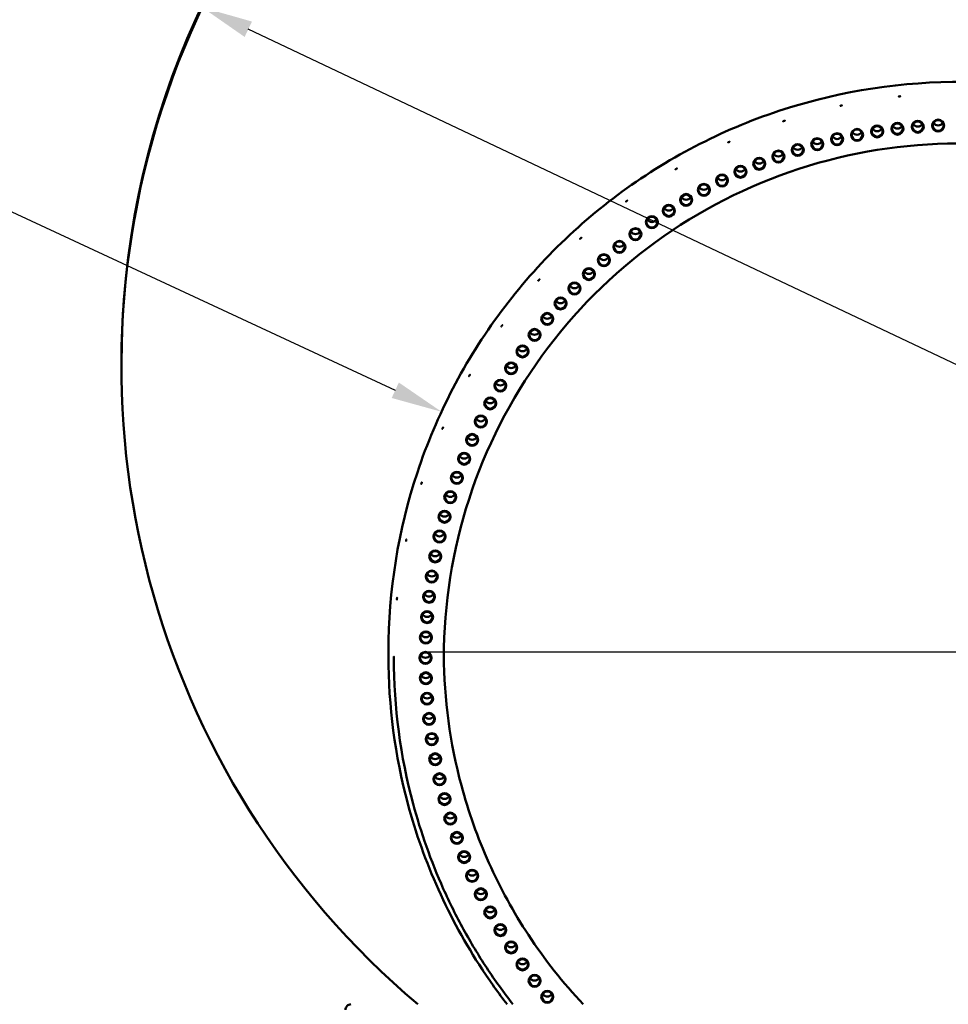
# Model space of a CAD drawing. Header units: millimetres. Extents: x 0 to 63075, y 0 to 44550.
# Tile 27 of 31: x 50107 to 53516, y 34866 to 38479. Entities that reach past the tile are written whole.
import ezdxf

# ---------------------------------------------------------------- set-up
doc = ezdxf.new("R2010")
doc.units = ezdxf.units.MM
doc.header["$LTSCALE"] = 75
for name, color, linetype, lineweight in [('Center Mark (ISO)', 7, 'Continuous', 25), ('Dimension (ISO)', 7, 'Continuous', 25), ('Visible (ISO)', 7, 'Continuous', 50)]:
    doc.layers.add(name, color=color, linetype=linetype, lineweight=lineweight)
doc.styles.add('Note Text (ISO)', font='tahoma.ttf')
doc.dimstyles.new('Default (ISO)', dxfattribs={"dimscale": 75, "dimtxt": 2, "dimasz": 2.5, "dimexe": 3.175, "dimexo": 0, "dimgap": 0.762, "dimtad": 1, "dimrnd": 1e-08, "dimtxsty": 'Note Text (ISO)', "dimcen": 0.09, "dimdle": 10, "dimclrd": 256, "dimclre": 256, "dimclrt": 256, "dimazin": 2, "dimtfac": 1, "dimtmove": 0, "dimatfit": 3, "dimfxl": 1, "dimtolj": 1, "dimtzin": 0, "dimlwd": -1, "dimlwe": -1, "dimarcsym": 0})

# ---------------------------------------------------------------- blocks, each defined once
blk = doc.blocks.new('*D14')
at = {"layer": 'Defpoints', "color": 0, "transparency": 16777216}
for p in [(50776.9, 38524.1), (56329.6, 35894.4)]:
    blk.add_point(p, dxfattribs=at)
at = {"layer": 'Dimension (ISO)', "transparency": 16777216}
for p, q in [((50776.9, 38524.1), (44507.5, 41493.3)), ((56160.1, 35974.7), (50946.4, 38443.9))]:
    blk.add_line(p, q, dxfattribs=at)
for points in [[(50959.8, 38472.1), (50933, 38415.6), (50776.9, 38524.1)], [(56173.5, 36002.9), (56146.7, 35946.4), (56329.6, 35894.4)]]:
    blk.add_solid(points, dxfattribs=at)
at = {"layer": 'Dimension (ISO)', "transparency": 16777216, "insert": (44791.7, 41959.8), "char_height": 150, "attachment_point": 1, "rotation": 334.6581, "style": 'Note Text (ISO)'}
blk.add_mtext('\\A1;\\fTahoma|b0|i0;\\H149.0446;\\fAIGDT|b0|i0;\\H150.0000;n\\fTahoma|b0|i0;\\H150.0000;6145\\P\\fTahoma|b0|i0;\\H149.0446;Diameter difference between conical tower flanges is up to 2000mm', dxfattribs=at)
blk = doc.blocks.new('*D15')
at = {"layer": 'Defpoints', "color": 0, "transparency": 16777216}
for p in [(51655.8, 37040.3), (53553.2, 36158.1)]:
    blk.add_point(p, dxfattribs=at)
at = {"layer": 'Dimension (ISO)', "transparency": 16777216}
blk.add_line((44142.4, 40533.9), (51485.8, 37119.4), dxfattribs=at)
blk.add_solid([(51499, 37147.7), (51472.6, 37091), (51655.8, 37040.3)], dxfattribs=at)
at = {"layer": 'Dimension (ISO)', "transparency": 16777216, "insert": (44412.1, 40978.4), "char_height": 150, "attachment_point": 1, "rotation": 335.063, "style": 'Note Text (ISO)'}
blk.add_mtext('\\A1; \\fTahoma|b0|i0;\\H150.0000;Ø4145\\P\\fTahoma|b0|i0;\\H150.0000;Diameter difference between conical tower flanges is up to 2000mm', dxfattribs=at)

msp = doc.modelspace()

# ---------------------------------------------------------------- linework, layer by layer
at = {"layer": 'Center Mark (ISO)', "linetype": 'Continuous'}
msp.add_line((55647.5598, 36158.0849), (51587.8513, 36158.0849), dxfattribs=at)
at = {"layer": 'Visible (ISO)'}
for p, q in [((50480.7471, 37209.2708), (50480.7471, 37215.3344)), ((51460.7473, 36143.2163), (51460.7473, 36160.2081)), ((51480.7473, 36138.6358), (51480.7473, 36141.3878)), ((51480.7473, 36137.5859), (51480.7473, 36138.3326))]:
    msp.add_line(p, q, dxfattribs=at)
for centre, major_axis, start_param, end_param in [((53553.2471, 37215.3352), (-3072.5, -0.0008), 3.141592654, 6.283185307), ((53553.2471, 37209.2716), (-3072.5, -0.0008), 2.273162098, 7.151615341), ((53553.2471, 37209.2716), (3072.5, 0.0008), 5.414754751, 10.293207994), ((53254.589, 38089.0808), (19.5, 0), 3.680287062, 5.744490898), ((53328.8692, 38099.0913), (19.5, 0), 3.680287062, 5.744490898), ((53403.4787, 38106.2521), (19.5, 0), 3.680287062, 5.744490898), ((53478.308, 38110.5528), (19.5, 0), 3.680287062, 5.744490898), ((53107.4519, 38060.5741), (19.5, 0), 3.680287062, 5.744490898), ((53180.7471, 38076.2355), (19.5, 0), 3.680287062, 5.744490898), ((52962.931, 38020.8991), (19.5, 0), 3.680287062, 5.744490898), ((53034.811, 38042.1196), (19.5, 0), 3.680287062, 5.744490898), ((52891.9173, 37996.9438), (19.5, 0), 3.680287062, 5.744490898), ((52821.8742, 37970.2887), (19.5, 0), 3.680287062, 5.744490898), ((52685.1095, 37909.04), (19.5, 0), 3.680287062, 5.744490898), ((52752.9045, 37940.9731), (19.5, 0), 3.680287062, 5.744490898), ((52618.5885, 37874.5362), (19.5, 0), 3.680287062, 5.744490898), ((52553.4393, 37837.5123), (19.5, 0), 3.680287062, 5.744490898), ((52489.7574, 37798.0227), (19.5, 0), 3.680287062, 5.744490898), ((52427.6364, 37756.1253), (19.5, 0), 3.680287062, 5.744490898), ((52367.1673, 37711.8818), (19.5, 0), 3.680287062, 5.744490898), ((52308.439, 37665.3568), (19.5, 0), 3.680287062, 5.744490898), ((52251.5376, 37616.6189), (19.5, 0), 3.680287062, 5.744490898), ((52196.5466, 37565.7394), (19.5, 0), 3.680287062, 5.744490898), ((52143.5468, 37512.7931), (19.5, 0), 3.680287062, 5.744490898), ((52092.616, 37457.8576), (19.5, 0), 3.680287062, 5.744490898), ((52043.8288, 37401.0136), (19.5, 0), 3.680287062, 5.744490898), ((51997.2568, 37342.3446), (19.5, 0), 3.680287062, 5.744490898), ((51952.9685, 37281.9366), (19.5, 0), 3.680287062, 5.744490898), ((51911.0289, 37219.8782), (19.5, 0), 3.680287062, 5.744490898), ((51871.4994, 37156.2606), (19.5, 0), 3.680287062, 5.744490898), ((51834.4381, 37091.1771), (19.5, 0), 3.680287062, 5.744490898), ((51799.8994, 37024.7233), (19.5, 0), 3.680287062, 5.744490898), ((51767.934, 36956.9966), (19.5, 0), 3.680287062, 5.744490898), ((51738.5888, 36888.0966), (19.5, 0), 3.680287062, 5.744490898), ((51711.9068, 36818.1242), (19.5, 0), 3.680287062, 5.744490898), ((51687.9273, 36747.1822), (19.5, 0), 3.680287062, 5.744490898), ((51666.6854, 36675.3747), (19.5, 0), 3.680287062, 5.744490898), ((51648.2122, 36602.8071), (19.5, 0), 3.680287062, 5.744490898), ((51632.535, 36529.5858), (19.5, 0), 3.680287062, 5.744490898), ((51619.6767, 36455.8185), (19.5, 0), 3.680287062, 5.744490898), ((51609.6561, 36381.6133), (19.5, 0), 3.680287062, 5.744490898), ((51602.4881, 36307.079), (19.5, 0), 3.680287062, 5.744490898), ((51598.183, 36232.3252), (19.5, 0), 3.680287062, 5.744490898), ((51596.7473, 36157.4616), (19.5, 0), 3.680287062, 5.744490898), ((51598.183, 36082.5979), (19.5, 0), 3.680287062, 5.744490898), ((51602.4881, 36007.8441), (19.5, 0), 3.680287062, 5.744490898), ((51609.6561, 35933.3099), (19.5, 0), 3.680287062, 5.744490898), ((51619.6767, 35859.1047), (19.5, 0), 3.680287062, 5.744490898), ((51632.535, 35785.3373), (19.5, 0), 3.680287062, 5.744490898), ((51648.2122, 35712.1161), (19.5, 0), 3.680287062, 5.744490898), ((51666.6854, 35639.5485), (19.5, 0), 3.680287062, 5.744490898), ((51687.9273, 35567.741), (19.5, 0), 3.680287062, 5.744490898), ((51711.9068, 35496.799), (19.5, 0), 3.680287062, 5.744490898), ((51738.5888, 35426.8266), (19.5, 0), 3.680287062, 5.744490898), ((51767.934, 35357.9265), (19.5, 0), 3.680287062, 5.744490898), ((51799.8994, 35290.1998), (19.5, 0), 3.680287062, 5.744490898), ((51834.4381, 35223.746), (19.5, 0), 3.680287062, 5.744490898), ((51871.4994, 35158.6625), (19.5, 0), 3.680287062, 5.744490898), ((51911.0289, 35095.045), (19.5, 0), 3.680287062, 5.744490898), ((51952.9685, 35032.9866), (19.5, 0), 3.680287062, 5.744490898), ((51997.2568, 34972.5786), (19.5, 0), 3.680287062, 5.744490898), ((52043.8288, 34913.9095), (19.5, 0), 3.680287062, 5.744490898), ((51323.2471, 34846.3708), (-20, 0), 4.712388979, 6.283185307), ((51323.2473, 34846.3708), (-20, 0), 4.712388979, 6.283185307)]:
    msp.add_ellipse(centre, major_axis=major_axis, ratio=0.998990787, start_param=start_param, end_param=end_param, dxfattribs=at)
for centre, major_axis in [((53180.7471, 38056.1358), (-22, 0)), ((53254.589, 38068.9811), (-22, 0)), ((53254.589, 38069.0934), (19.5, 0)), ((53328.8692, 38078.9916), (-22, 0)), ((53328.8692, 38079.1038), (19.5, 0)), ((53403.4787, 38086.1524), (-22, 0)), ((53403.4787, 38086.2647), (19.5, 0)), ((53478.308, 38090.4531), (-22, 0)), ((53478.308, 38090.5654), (19.5, 0)), ((53034.811, 38022.0199), (-22, 0)), ((53034.811, 38022.1322), (19.5, 0)), ((53107.4519, 38040.4744), (-22, 0)), ((53107.4519, 38040.5867), (19.5, 0)), ((53180.7471, 38056.2481), (19.5, 0)), ((52962.931, 38000.7994), (-22, 0)), ((52962.931, 38000.9117), (19.5, 0)), ((52821.8742, 37950.189), (-22, 0)), ((52821.8742, 37950.3013), (19.5, 0)), ((52891.9173, 37976.8441), (-22, 0)), ((52891.9173, 37976.9564), (19.5, 0)), ((52752.9045, 37920.8734), (-22, 0)), ((52752.9045, 37920.9857), (19.5, 0)), ((52685.1095, 37888.9403), (-22, 0)), ((52685.1095, 37889.0526), (19.5, 0)), ((52618.5885, 37854.4364), (-22, 0)), ((52618.5885, 37854.5487), (19.5, 0)), ((52553.4393, 37817.4126), (-22, 0)), ((52553.4393, 37817.5248), (19.5, 0)), ((52489.7574, 37777.923), (-22, 0)), ((52489.7574, 37778.0353), (19.5, 0)), ((52427.6364, 37736.0256), (-22, 0)), ((52427.6364, 37736.1379), (19.5, 0)), ((52367.1673, 37691.782), (-22, 0)), ((52367.1673, 37691.8943), (19.5, 0)), ((52308.439, 37645.2571), (-22, 0)), ((52308.439, 37645.3694), (19.5, 0)), ((52251.5376, 37596.5192), (-22, 0)), ((52251.5376, 37596.6314), (19.5, 0)), ((52196.5467, 37545.6397), (-22, 0)), ((52196.5467, 37545.752), (19.5, 0)), ((52143.5468, 37492.6934), (-22, 0)), ((52143.5468, 37492.8056), (19.5, 0)), ((52092.616, 37437.7579), (-22, 0)), ((52092.616, 37437.8702), (19.5, 0)), ((52043.8288, 37380.9139), (-22, 0)), ((52043.8288, 37381.0262), (19.5, 0)), ((51997.2568, 37322.2449), (-22, 0)), ((51997.2568, 37322.3572), (19.5, 0)), ((51952.9685, 37261.8368), (-22, 0)), ((51952.9685, 37261.9491), (19.5, 0)), ((51911.0289, 37199.7785), (-22, 0)), ((51911.0289, 37199.8908), (19.5, 0)), ((51871.4994, 37136.1609), (-22, 0)), ((51871.4994, 37136.2732), (19.5, 0)), ((51834.4381, 37071.0774), (-22, 0)), ((51834.4381, 37071.1897), (19.5, 0)), ((51799.8994, 37004.6236), (-22, 0)), ((51799.8994, 37004.7359), (19.5, 0)), ((51767.934, 36936.8969), (-22, 0)), ((51767.934, 36937.0092), (19.5, 0)), ((51738.5888, 36867.9969), (-22, 0)), ((51738.5888, 36868.1091), (19.5, 0)), ((51711.9068, 36798.0245), (-22, 0)), ((51711.9068, 36798.1368), (19.5, 0)), ((51687.9273, 36727.0825), (-22, 0)), ((51687.9273, 36727.1948), (19.5, 0)), ((51666.6854, 36655.275), (-22, 0)), ((51666.6854, 36655.3873), (19.5, 0)), ((51648.2122, 36582.7074), (-22, 0)), ((51648.2122, 36582.8196), (19.5, 0)), ((51632.535, 36509.4861), (-22, 0)), ((51632.535, 36509.5984), (19.5, 0)), ((51619.6767, 36435.7188), (-22, 0)), ((51619.6767, 36435.8311), (19.5, 0)), ((51609.6561, 36361.5135), (-22, 0)), ((51609.6561, 36361.6258), (19.5, 0)), ((51602.4881, 36286.9793), (-22, 0)), ((51602.4881, 36287.0916), (19.5, 0)), ((51598.1831, 36212.2255), (-22, 0)), ((51598.1831, 36212.3378), (19.5, 0)), ((51596.7473, 36137.3619), (-22, 0)), ((51596.7473, 36137.4742), (19.5, 0)), ((51598.1831, 36062.4982), (-22, 0)), ((51598.1831, 36062.6105), (19.5, 0)), ((51602.4881, 35987.7444), (-22, 0)), ((51602.4881, 35987.8567), (19.5, 0)), ((51609.6561, 35913.2102), (-22, 0)), ((51609.6561, 35913.3225), (19.5, 0)), ((51619.6767, 35839.005), (-22, 0)), ((51619.6767, 35839.1172), (19.5, 0)), ((51632.535, 35765.2376), (-22, 0)), ((51632.535, 35765.3499), (19.5, 0)), ((51648.2122, 35692.0164), (-22, 0)), ((51648.2122, 35692.1287), (19.5, 0)), ((51666.6854, 35619.4488), (-22, 0)), ((51666.6854, 35619.5611), (19.5, 0)), ((51687.9273, 35547.6413), (-22, 0)), ((51687.9273, 35547.7536), (19.5, 0)), ((51711.9068, 35476.6993), (-22, 0)), ((51711.9068, 35476.8116), (19.5, 0)), ((51738.5888, 35406.7269), (-22, 0)), ((51738.5888, 35406.8392), (19.5, 0)), ((51767.934, 35337.8268), (-22, 0)), ((51767.934, 35337.9391), (19.5, 0)), ((51799.8994, 35270.1001), (-22, 0)), ((51799.8994, 35270.2124), (19.5, 0)), ((51834.4381, 35203.6463), (-22, 0)), ((51834.4381, 35203.7586), (19.5, 0)), ((51871.4994, 35138.5628), (-22, 0)), ((51871.4994, 35138.6751), (19.5, 0)), ((51911.0289, 35074.9452), (-22, 0)), ((51911.0289, 35075.0575), (19.5, 0)), ((51952.9685, 35012.8869), (-22, 0)), ((51952.9685, 35012.9992), (19.5, 0)), ((51997.2568, 34952.4789), (-22, 0)), ((51997.2568, 34952.5911), (19.5, 0)), ((52043.8288, 34893.8098), (-22, 0)), ((52043.8288, 34893.9221), (19.5, 0))]:
    msp.add_ellipse(centre, major_axis=major_axis, ratio=0.998990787, dxfattribs=at)
for points, knots in [([(51460.7473, 36160.2081), (51460.7473, 36383.1829), (51496.76, 36606.1188), (51637.179, 37029.4305), (51741.5611, 37229.7325), (52008.1436, 37587.4298), (52170.2984, 37744.7624), (52535.9815, 38000.5294), (52739.4469, 38098.9186), (53167.1056, 38226.7855), (53391.2248, 38256.2404), (53837.439, 38243.222), (54059.4564, 38200.7507), (54478.9197, 38048.167), (54676.2927, 37938.0815), (55026.4144, 37661.4256), (55179.1028, 37494.9039), (55424.3348, 37122.2674), (55516.8367, 36916.2179), (55621.7472, 36524.7499), (55645.7473, 36342.4866), (55645.7473, 36160.2092)], [3.141592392, 3.141592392, 3.141592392, 3.141592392, 3.46158471, 3.46158471, 3.781578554, 3.781578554, 4.101576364, 4.101576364, 4.421578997, 4.421578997, 4.741585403, 4.741585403, 5.061593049, 5.061593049, 5.381598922, 5.381598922, 5.701600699, 5.701600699, 6.021597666, 6.021597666, 6.283185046, 6.283185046, 6.283185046, 6.283185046]), ([(53336.6121, 38197.3997), (53336.1906, 38197.3554), (53335.7411, 38197.3119), (53334.9142, 38197.24), (53334.5368, 38197.2117), (53333.9409, 38197.1753), (53333.6826, 38197.1649), (53333.3401, 38197.1657), (53333.2559, 38197.1771), (53333.2559, 38197.2151), (53333.3401, 38197.2444), (53333.6826, 38197.3182), (53333.9409, 38197.3628), (53334.5368, 38197.453), (53334.9142, 38197.5046), (53335.7411, 38197.6074), (53336.1906, 38197.6586), (53337.0335, 38197.7471), (53337.4831, 38197.7903), (53338.3101, 38197.8612), (53338.6876, 38197.8888), (53339.2837, 38197.9238), (53339.5421, 38197.9335), (53339.8847, 38197.9316), (53339.9689, 38197.92), (53339.9689, 38197.9009), (53339.9689, 38197.8819), (53339.8847, 38197.8529), (53339.5421, 38197.7801), (53339.2837, 38197.7363), (53338.6876, 38197.6475), (53338.3101, 38197.5966), (53337.4831, 38197.4948), (53337.0335, 38197.4439), (53336.6121, 38197.3997)], [0.508527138, 0.508527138, 0.508527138, 0.508527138, 0.635658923, 0.635658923, 0.762790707, 0.762790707, 0.889922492, 0.889922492, 1.017054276, 1.017054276, 1.144186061, 1.144186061, 1.271317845, 1.271317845, 1.39844963, 1.39844963, 1.525581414, 1.525581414, 1.652713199, 1.652713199, 1.779844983, 1.779844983, 1.906976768, 1.906976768, 2.034108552, 2.034108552, 2.034108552, 2.161240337, 2.161240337, 2.288372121, 2.288372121, 2.415503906, 2.415503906, 2.54263569, 2.54263569, 2.54263569, 2.54263569]), ([(53122.3504, 38163.4982), (53121.9358, 38163.4102), (53121.4937, 38163.3199), (53120.6805, 38163.1622), (53120.3093, 38163.0947), (53119.7233, 38162.9964), (53119.4693, 38162.9592), (53119.1325, 38162.9245), (53119.0497, 38162.9271), (53119.0497, 38162.9651), (53119.1325, 38163.0032), (53119.4693, 38163.1126), (53119.7233, 38163.1839), (53120.3093, 38163.336), (53120.6805, 38163.4268), (53121.4937, 38163.6155), (53121.9358, 38163.7133), (53122.7649, 38163.8894), (53123.207, 38163.9793), (53124.0205, 38164.1361), (53124.3918, 38164.2029), (53124.9782, 38164.2997), (53125.2323, 38164.3363), (53125.5693, 38164.37), (53125.6522, 38164.3671), (53125.6522, 38164.3481), (53125.6522, 38164.329), (53125.5693, 38164.2913), (53125.2323, 38164.1829), (53124.9782, 38164.1123), (53124.3918, 38163.9616), (53124.0205, 38163.8714), (53123.207, 38163.6837), (53122.7649, 38163.5862), (53122.3504, 38163.4982)], [0.508527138, 0.508527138, 0.508527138, 0.508527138, 0.635658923, 0.635658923, 0.762790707, 0.762790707, 0.889922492, 0.889922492, 1.017054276, 1.017054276, 1.144186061, 1.144186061, 1.271317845, 1.271317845, 1.39844963, 1.39844963, 1.525581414, 1.525581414, 1.652713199, 1.652713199, 1.779844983, 1.779844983, 1.906976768, 1.906976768, 2.034108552, 2.034108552, 2.034108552, 2.161240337, 2.161240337, 2.288372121, 2.288372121, 2.415503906, 2.415503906, 2.54263569, 2.54263569, 2.54263569, 2.54263569]), ([(52912.8096, 38107.4086), (52912.4066, 38107.2778), (52911.9767, 38107.1419), (52911.1861, 38106.9002), (52910.8252, 38106.7943), (52910.2555, 38106.6356), (52910.0086, 38106.5721), (52909.6812, 38106.5026), (52909.6007, 38106.4966), (52909.6007, 38106.5347), (52909.6812, 38106.5813), (52910.0086, 38106.7255), (52910.2555, 38106.823), (52910.8252, 38107.0356), (52911.1861, 38107.1648), (52911.9767, 38107.4374), (52912.4066, 38107.5809), (52913.2126, 38107.8426), (52913.6426, 38107.9782), (52914.4336, 38108.2189), (52914.7946, 38108.324), (52915.3648, 38108.4815), (52915.612, 38108.5443), (52915.9397, 38108.6128), (52916.0203, 38108.6185), (52916.0203, 38108.5994), (52916.0203, 38108.5804), (52915.9397, 38108.5341), (52915.612, 38108.3909), (52915.3648, 38108.294), (52914.7946, 38108.0828), (52914.4336, 38107.9543), (52913.6426, 38107.6826), (52913.2126, 38107.5394), (52912.8096, 38107.4086)], [0.508527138, 0.508527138, 0.508527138, 0.508527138, 0.635658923, 0.635658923, 0.762790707, 0.762790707, 0.889922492, 0.889922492, 1.017054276, 1.017054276, 1.144186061, 1.144186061, 1.271317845, 1.271317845, 1.39844963, 1.39844963, 1.525581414, 1.525581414, 1.652713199, 1.652713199, 1.779844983, 1.779844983, 1.906976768, 1.906976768, 2.034108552, 2.034108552, 2.034108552, 2.161240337, 2.161240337, 2.288372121, 2.288372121, 2.415503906, 2.415503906, 2.54263569, 2.54263569, 2.54263569, 2.54263569]), ([(51664.2473, 36137.586), (51664.2473, 36335.0013), (51695.5092, 36532.385), (51817.5226, 36907.9304), (51908.2545, 37086.0317), (52140.3624, 37405.6046), (52281.7009, 37547.0248), (52601.2289, 37779.4057), (52779.3668, 37870.329), (53155.1, 37992.8157), (53352.6347, 38024.3595), (53550.2509, 38024.6726)], [3.141592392, 3.141592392, 3.141592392, 3.141592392, 3.455434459, 3.455434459, 3.769276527, 3.769276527, 4.083118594, 4.083118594, 4.396960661, 4.396960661, 4.710802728, 4.710802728, 4.710802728, 4.710802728]), ([(52710.2856, 38029.7454), (52709.8985, 38029.5732), (52709.4856, 38029.3932), (52708.7262, 38029.0703), (52708.3796, 38028.9274), (52707.8324, 38028.7102), (52707.5953, 38028.6214), (52707.2809, 38028.5183), (52707.2035, 38028.5041), (52707.2035, 38028.5421), (52707.2809, 38028.597), (52707.5953, 38028.7747), (52707.8324, 38028.8977), (52708.3796, 38029.1687), (52708.7262, 38029.3349), (52709.4856, 38029.6887), (52709.8985, 38029.8764), (52710.6728, 38030.2207), (52711.0858, 38030.4005), (52711.8456, 38030.7224), (52712.1925, 38030.8646), (52712.7403, 38031.0806), (52712.9777, 38031.1687), (52713.2926, 38031.2708), (52713.37, 38031.2848), (52713.37, 38031.2658), (52713.37, 38031.2468), (52713.2926, 38031.1922), (52712.9777, 38031.0153), (52712.7403, 38030.8931), (52712.1925, 38030.6233), (52711.8456, 38030.4578), (52711.0858, 38030.1049), (52710.6728, 38029.9175), (52710.2856, 38029.7454)], [0.508527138, 0.508527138, 0.508527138, 0.508527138, 0.635658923, 0.635658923, 0.762790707, 0.762790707, 0.889922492, 0.889922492, 1.017054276, 1.017054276, 1.144186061, 1.144186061, 1.271317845, 1.271317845, 1.39844963, 1.39844963, 1.525581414, 1.525581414, 1.652713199, 1.652713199, 1.779844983, 1.779844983, 1.906976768, 1.906976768, 2.034108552, 2.034108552, 2.034108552, 2.161240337, 2.161240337, 2.288372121, 2.288372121, 2.415503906, 2.415503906, 2.54263569, 2.54263569, 2.54263569, 2.54263569]), ([(52516.9973, 37931.3594), (52516.6303, 37931.1478), (52516.239, 37930.9257), (52515.5191, 37930.5253), (52515.1906, 37930.3471), (52514.6719, 37930.0741), (52514.4472, 37929.9611), (52514.1491, 37929.8259), (52514.0759, 37929.8038), (52514.0759, 37929.8419), (52514.1491, 37929.9046), (52514.4472, 37930.1145), (52514.6719, 37930.2616), (52515.1906, 37930.5884), (52515.5191, 37930.79), (52516.239, 37931.2212), (52516.6303, 37931.4509), (52517.3643, 37931.8743), (52517.7559, 37932.0961), (52518.4763, 37932.4956), (52518.8051, 37932.6732), (52519.3245, 37932.945), (52519.5496, 37933.0574), (52519.8481, 37933.1916), (52519.9215, 37933.2135), (52519.9215, 37933.1945), (52519.9215, 37933.1754), (52519.8481, 37933.1129), (52519.5496, 37932.904), (52519.3245, 37932.7575), (52518.8051, 37932.4319), (52518.4763, 37932.2309), (52517.7559, 37931.8006), (52517.3643, 37931.5711), (52516.9973, 37931.3594)], [0.508527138, 0.508527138, 0.508527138, 0.508527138, 0.635658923, 0.635658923, 0.762790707, 0.762790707, 0.889922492, 0.889922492, 1.017054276, 1.017054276, 1.144186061, 1.144186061, 1.271317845, 1.271317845, 1.39844963, 1.39844963, 1.525581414, 1.525581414, 1.652713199, 1.652713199, 1.779844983, 1.779844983, 1.906976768, 1.906976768, 2.034108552, 2.034108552, 2.034108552, 2.161240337, 2.161240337, 2.288372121, 2.288372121, 2.415503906, 2.415503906, 2.54263569, 2.54263569, 2.54263569, 2.54263569]), ([(52335.0624, 37813.3288), (52334.7196, 37813.0799), (52334.354, 37812.8182), (52333.6815, 37812.345), (52333.3747, 37812.1335), (52332.8903, 37811.8079), (52332.6804, 37811.6722), (52332.402, 37811.5069), (52332.3336, 37811.4773), (52332.3336, 37811.5154), (52332.402, 37811.5855), (52332.6804, 37811.8255), (52332.8903, 37811.9954), (52333.3747, 37812.3748), (52333.6815, 37812.6096), (52334.354, 37813.1138), (52334.7196, 37813.3831), (52335.4052, 37813.8808), (52335.771, 37814.1423), (52336.444, 37814.6146), (52336.7513, 37814.8255), (52337.2365, 37815.15), (52337.4469, 37815.2851), (52337.7258, 37815.4496), (52337.7945, 37815.4789), (52337.7945, 37815.4599), (52337.7945, 37815.4409), (52337.7258, 37815.3709), (52337.4469, 37815.1318), (52337.2365, 37814.9625), (52336.7513, 37814.5842), (52336.444, 37814.35), (52335.771, 37813.8467), (52335.4052, 37813.5776), (52335.0624, 37813.3288)], [0.508527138, 0.508527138, 0.508527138, 0.508527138, 0.635658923, 0.635658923, 0.762790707, 0.762790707, 0.889922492, 0.889922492, 1.017054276, 1.017054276, 1.144186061, 1.144186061, 1.271317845, 1.271317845, 1.39844963, 1.39844963, 1.525581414, 1.525581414, 1.652713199, 1.652713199, 1.779844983, 1.779844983, 1.906976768, 1.906976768, 2.034108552, 2.034108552, 2.034108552, 2.161240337, 2.161240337, 2.288372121, 2.288372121, 2.415503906, 2.415503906, 2.54263569, 2.54263569, 2.54263569, 2.54263569]), ([(52166.4742, 37676.9465), (52166.1592, 37676.6632), (52165.8234, 37676.3647), (52165.2058, 37675.824), (52164.924, 37675.5817), (52164.4791, 37675.2075), (52164.2863, 37675.0506), (52164.0307, 37674.8574), (52163.9679, 37674.8209), (52163.9679, 37674.859), (52164.0307, 37674.936), (52164.2863, 37675.204), (52164.4791, 37675.3949), (52164.924, 37675.823), (52165.2058, 37676.0886), (52165.8234, 37676.6603), (52166.1592, 37676.9664), (52166.7891, 37677.5329), (52167.1251, 37677.8312), (52167.7434, 37678.3711), (52168.0257, 37678.6129), (52168.4715, 37678.9861), (52168.6648, 37679.1424), (52168.9211, 37679.3349), (52168.9841, 37679.3711), (52168.9841, 37679.352), (52168.9841, 37679.333), (52168.9211, 37679.2562), (52168.6648, 37678.989), (52168.4715, 37678.7986), (52168.0257, 37678.3716), (52167.7434, 37678.1065), (52167.1251, 37677.5356), (52166.7891, 37677.2297), (52166.4742, 37676.9465)], [0.508527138, 0.508527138, 0.508527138, 0.508527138, 0.635658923, 0.635658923, 0.762790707, 0.762790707, 0.889922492, 0.889922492, 1.017054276, 1.017054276, 1.144186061, 1.144186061, 1.271317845, 1.271317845, 1.39844963, 1.39844963, 1.525581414, 1.525581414, 1.652713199, 1.652713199, 1.779844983, 1.779844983, 1.906976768, 1.906976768, 2.034108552, 2.034108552, 2.034108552, 2.161240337, 2.161240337, 2.288372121, 2.288372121, 2.415503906, 2.415503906, 2.54263569, 2.54263569, 2.54263569, 2.54263569]), ([(52013.0797, 37523.7068), (52012.7961, 37523.3922), (52012.4938, 37523.0603), (52011.9378, 37522.4581), (52011.6841, 37522.1878), (52011.2836, 37521.7693), (52011.1101, 37521.5933), (52010.88, 37521.3746), (52010.8234, 37521.3319), (52010.8234, 37521.37), (52010.88, 37521.4533), (52011.1101, 37521.7467), (52011.2836, 37521.9568), (52011.6841, 37522.4291), (52011.9378, 37522.7228), (52012.4938, 37523.3559), (52012.7961, 37523.6954), (52013.3632, 37524.3246), (52013.6658, 37524.6563), (52014.2226, 37525.2578), (52014.4768, 37525.5276), (52014.8783, 37525.9451), (52015.0524, 37526.1207), (52015.2833, 37526.3387), (52015.34, 37526.3812), (52015.34, 37526.3621), (52015.34, 37526.3431), (52015.2833, 37526.26), (52015.0524, 37525.9673), (52014.8783, 37525.7577), (52014.4768, 37525.2863), (52014.2226, 37524.9931), (52013.6658, 37524.3607), (52013.3632, 37524.0214), (52013.0797, 37523.7068)], [0.508527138, 0.508527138, 0.508527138, 0.508527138, 0.635658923, 0.635658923, 0.762790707, 0.762790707, 0.889922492, 0.889922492, 1.017054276, 1.017054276, 1.144186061, 1.144186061, 1.271317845, 1.271317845, 1.39844963, 1.39844963, 1.525581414, 1.525581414, 1.652713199, 1.652713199, 1.779844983, 1.779844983, 1.906976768, 1.906976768, 2.034108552, 2.034108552, 2.034108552, 2.161240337, 2.161240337, 2.288372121, 2.288372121, 2.415503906, 2.415503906, 2.54263569, 2.54263569, 2.54263569, 2.54263569]), ([(51876.5596, 37355.2887), (51876.3105, 37354.9462), (51876.045, 37354.5846), (51875.5566, 37353.9277), (51875.3338, 37353.6324), (51874.9821, 37353.1746), (51874.8298, 37352.9815), (51874.6277, 37352.7402), (51874.5781, 37352.692), (51874.5781, 37352.73), (51874.6277, 37352.8189), (51874.8298, 37353.1349), (51874.9821, 37353.3621), (51875.3338, 37353.8737), (51875.5566, 37354.1924), (51876.045, 37354.8802), (51876.3105, 37355.2494), (51876.8087, 37355.9344), (51877.0745, 37356.2958), (51877.5637, 37356.9521), (51877.7871, 37357.2469), (51878.1399, 37357.7039), (51878.2928, 37357.8966), (51878.4957, 37358.1373), (51878.5456, 37358.1854), (51878.5456, 37358.1663), (51878.5456, 37358.1473), (51878.4957, 37358.0586), (51878.2928, 37357.7432), (51878.1399, 37357.5165), (51877.7871, 37357.0056), (51877.5637, 37356.6874), (51877.0745, 37356.0002), (51876.8087, 37355.6312), (51876.5596, 37355.2887)], [0.508527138, 0.508527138, 0.508527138, 0.508527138, 0.635658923, 0.635658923, 0.762790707, 0.762790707, 0.889922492, 0.889922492, 1.017054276, 1.017054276, 1.144186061, 1.144186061, 1.271317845, 1.271317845, 1.39844963, 1.39844963, 1.525581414, 1.525581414, 1.652713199, 1.652713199, 1.779844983, 1.779844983, 1.906976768, 1.906976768, 2.034108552, 2.034108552, 2.034108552, 2.161240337, 2.161240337, 2.288372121, 2.288372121, 2.415503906, 2.415503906, 2.54263569, 2.54263569, 2.54263569, 2.54263569]), ([(51758.4097, 37173.5374), (51758.1978, 37173.1707), (51757.9719, 37172.7834), (51757.5566, 37172.0792), (51757.3672, 37171.7624), (51757.0681, 37171.2705), (51756.9386, 37171.0626), (51756.7668, 37170.8017), (51756.7246, 37170.7487), (51756.7246, 37170.7867), (51756.7668, 37170.8804), (51756.9386, 37171.216), (51757.0681, 37171.4579), (51757.3672, 37172.0037), (51757.5566, 37172.3439), (51757.9719, 37173.079), (51758.1978, 37173.4739), (51758.6216, 37174.2072), (51758.8477, 37174.5944), (51759.2639, 37175.298), (51759.454, 37175.6145), (51759.7542, 37176.1057), (51759.8844, 37176.3132), (51760.0571, 37176.5736), (51760.0996, 37176.6265), (51760.0996, 37176.6075), (51760.0996, 37176.5884), (51760.0571, 37176.4949), (51759.8844, 37176.1599), (51759.7542, 37175.9183), (51759.454, 37175.3732), (51759.2639, 37175.0334), (51758.8477, 37174.2988), (51758.6216, 37173.904), (51758.4097, 37173.5374)], [0.508527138, 0.508527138, 0.508527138, 0.508527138, 0.635658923, 0.635658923, 0.762790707, 0.762790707, 0.889922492, 0.889922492, 1.017054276, 1.017054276, 1.144186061, 1.144186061, 1.271317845, 1.271317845, 1.39844963, 1.39844963, 1.525581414, 1.525581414, 1.652713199, 1.652713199, 1.779844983, 1.779844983, 1.906976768, 1.906976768, 2.034108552, 2.034108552, 2.034108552, 2.161240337, 2.161240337, 2.288372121, 2.288372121, 2.415503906, 2.415503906, 2.54263569, 2.54263569, 2.54263569, 2.54263569]), ([(51659.9244, 36980.4441), (51659.752, 36980.0574), (51659.5683, 36979.6486), (51659.2306, 36978.905), (51659.0765, 36978.5702), (51658.8334, 36978.0499), (51658.7281, 36977.8297), (51658.5885, 36977.5525), (51658.5542, 36977.4955), (51658.5542, 36977.5335), (51658.5885, 36977.6312), (51658.7281, 36977.9831), (51658.8334, 36978.2373), (51659.0765, 36978.8115), (51659.2306, 36979.1696), (51659.5683, 36979.9442), (51659.752, 36980.3606), (51660.0967, 36981.1341), (51660.2807, 36981.5427), (51660.6194, 36982.2859), (51660.7741, 36982.6204), (51661.0185, 36983.1402), (51661.1245, 36983.36), (51661.265, 36983.6368), (51661.2996, 36983.6937), (51661.2996, 36983.6747), (51661.2996, 36983.6557), (51661.265, 36983.5581), (51661.1245, 36983.2067), (51661.0185, 36982.9527), (51660.7741, 36982.3791), (51660.6194, 36982.0213), (51660.2807, 36981.2471), (51660.0967, 36980.8309), (51659.9244, 36980.4441)], [0.508527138, 0.508527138, 0.508527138, 0.508527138, 0.635658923, 0.635658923, 0.762790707, 0.762790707, 0.889922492, 0.889922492, 1.017054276, 1.017054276, 1.144186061, 1.144186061, 1.271317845, 1.271317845, 1.39844963, 1.39844963, 1.525581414, 1.525581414, 1.652713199, 1.652713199, 1.779844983, 1.779844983, 1.906976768, 1.906976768, 2.034108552, 2.034108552, 2.034108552, 2.161240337, 2.161240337, 2.288372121, 2.288372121, 2.415503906, 2.415503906, 2.54263569, 2.54263569, 2.54263569, 2.54263569]), ([(51582.1827, 36778.1245), (51582.0518, 36777.7219), (51581.9122, 36777.2962), (51581.6557, 36776.5215), (51581.5388, 36776.1725), (51581.3543, 36775.6298), (51581.2744, 36775.3999), (51581.1684, 36775.1099), (51581.1424, 36775.0497), (51581.1424, 36775.0877), (51581.1684, 36775.1886), (51581.2744, 36775.5533), (51581.3543, 36775.8172), (51581.5388, 36776.4138), (51581.6557, 36776.7861), (51581.9122, 36777.5918), (51582.0518, 36778.0251), (51582.3137, 36778.8304), (51582.4535, 36779.256), (51582.7109, 36780.0304), (51582.8286, 36780.3792), (51583.0144, 36780.9214), (51583.095, 36781.151), (51583.2019, 36781.4408), (51583.2283, 36781.5009), (51583.2283, 36781.4819), (51583.2283, 36781.4628), (51583.2019, 36781.3621), (51583.095, 36780.9977), (51583.0144, 36780.734), (51582.8286, 36780.1379), (51582.7109, 36779.7657), (51582.4535, 36778.9604), (51582.3137, 36778.5272), (51582.1827, 36778.1245)], [0.508527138, 0.508527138, 0.508527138, 0.508527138, 0.635658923, 0.635658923, 0.762790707, 0.762790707, 0.889922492, 0.889922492, 1.017054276, 1.017054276, 1.144186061, 1.144186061, 1.271317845, 1.271317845, 1.39844963, 1.39844963, 1.525581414, 1.525581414, 1.652713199, 1.652713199, 1.779844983, 1.779844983, 1.906976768, 1.906976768, 2.034108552, 2.034108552, 2.034108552, 2.161240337, 2.161240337, 2.288372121, 2.288372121, 2.415503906, 2.415503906, 2.54263569, 2.54263569, 2.54263569, 2.54263569]), ([(51526.0364, 36568.7953), (51525.9483, 36568.3812), (51525.8545, 36567.9433), (51525.6821, 36567.1461), (51525.6036, 36566.7868), (51525.4796, 36566.228), (51525.426, 36565.9912), (51525.3549, 36565.6918), (51525.3374, 36565.6293), (51525.3374, 36565.6674), (51525.3549, 36565.7705), (51525.426, 36566.1445), (51525.4796, 36566.4155), (51525.6036, 36567.0281), (51525.6821, 36567.4107), (51525.8545, 36568.2388), (51525.9483, 36568.6844), (51526.1245, 36569.5126), (51526.2187, 36569.9504), (51526.3921, 36570.7474), (51526.4713, 36571.1065), (51526.5966, 36571.665), (51526.651, 36571.9017), (51526.7231, 36572.2008), (51526.7408, 36572.2632), (51526.7408, 36572.2442), (51526.7408, 36572.2252), (51526.7231, 36572.1221), (51526.651, 36571.7483), (51526.5966, 36571.4776), (51526.4713, 36570.8652), (51526.3921, 36570.4827), (51526.2187, 36569.6548), (51526.1245, 36569.2094), (51526.0364, 36568.7953)], [0.508527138, 0.508527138, 0.508527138, 0.508527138, 0.635658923, 0.635658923, 0.762790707, 0.762790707, 0.889922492, 0.889922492, 1.017054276, 1.017054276, 1.144186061, 1.144186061, 1.271317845, 1.271317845, 1.39844963, 1.39844963, 1.525581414, 1.525581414, 1.652713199, 1.652713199, 1.779844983, 1.779844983, 1.906976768, 1.906976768, 2.034108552, 2.034108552, 2.034108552, 2.161240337, 2.161240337, 2.288372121, 2.288372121, 2.415503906, 2.415503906, 2.54263569, 2.54263569, 2.54263569, 2.54263569]), ([(51492.1007, 36354.7498), (51492.0564, 36354.3287), (51492.0093, 36353.8834), (51491.9229, 36353.0727), (51491.8836, 36352.7073), (51491.8216, 36352.1387), (51491.7949, 36351.8977), (51491.7594, 36351.5928), (51491.7507, 36351.5289), (51491.7507, 36351.567), (51491.7594, 36351.6714), (51491.7949, 36352.051), (51491.8216, 36352.3262), (51491.8836, 36352.9486), (51491.9229, 36353.3374), (51492.0093, 36354.179), (51492.0564, 36354.6319), (51492.145, 36355.474), (51492.1924, 36355.9192), (51492.2798, 36356.7299), (51492.3199, 36357.0952), (51492.3832, 36357.6636), (51492.4107, 36357.9046), (51492.4472, 36358.2094), (51492.4562, 36358.2732), (51492.4562, 36358.2542), (51492.4562, 36358.2352), (51492.4472, 36358.1307), (51492.4107, 36357.7512), (51492.3832, 36357.4762), (51492.3199, 36356.8539), (51492.2798, 36356.4652), (51492.1924, 36355.6237), (51492.145, 36355.1708), (51492.1007, 36354.7498)], [0.508527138, 0.508527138, 0.508527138, 0.508527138, 0.635658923, 0.635658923, 0.762790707, 0.762790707, 0.889922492, 0.889922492, 1.017054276, 1.017054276, 1.144186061, 1.144186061, 1.271317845, 1.271317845, 1.39844963, 1.39844963, 1.525581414, 1.525581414, 1.652713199, 1.652713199, 1.779844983, 1.779844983, 1.906976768, 1.906976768, 2.034108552, 2.034108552, 2.034108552, 2.161240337, 2.161240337, 2.288372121, 2.288372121, 2.415503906, 2.415503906, 2.54263569, 2.54263569, 2.54263569, 2.54263569]), ([(51896.4696, 34866.3507), (51864.3007, 34908.0077), (51833.7067, 34950.8786), (51682.1599, 35181.1581), (51589.658, 35387.2076), (51484.7474, 35778.6756), (51460.7474, 35960.9388), (51460.7473, 36143.2163)], [8.7676880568, 8.7676880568, 8.7676880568, 8.7676880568, 8.8431933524, 8.8431933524, 9.1631903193, 9.1631903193, 9.4247776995, 9.4247776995, 9.4247776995, 9.4247776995]), ([(51480.7473, 36138.4842), (51480.7473, 36138.5353), (51480.7473, 36138.5861), (51480.7473, 36139.0597), (51480.7475, 36139.5074), (51480.748, 36140.3227), (51480.7484, 36140.6901), (51480.7491, 36141.2619), (51480.7494, 36141.5043), (51480.7499, 36141.8111), (51480.7501, 36141.8754), (51480.7501, 36141.8563), (51480.7501, 36141.8373), (51480.7499, 36141.7324), (51480.7494, 36141.351), (51480.7491, 36141.0745), (51480.7484, 36140.4488), (51480.748, 36140.058), (51480.7475, 36139.2119), (51480.7473, 36138.7565), (51480.7473, 36138.3332)], [1.510477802, 1.510477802, 1.510477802, 1.510477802, 1.525581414, 1.525581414, 1.652713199, 1.652713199, 1.779844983, 1.779844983, 1.906976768, 1.906976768, 2.034108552, 2.034108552, 2.034108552, 2.161240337, 2.161240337, 2.288372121, 2.288372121, 2.415503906, 2.415503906, 2.54263569, 2.54263569, 2.54263569, 2.54263569]), ([(51917.4121, 34866.3507), (51883.6789, 34909.6715), (51851.6709, 34954.333), (51791.3238, 35046.0306), (51762.9828, 35093.0654), (51709.786, 35189.858), (51684.9802, 35239.6432), (51639.4571, 35341.0455), (51618.7398, 35392.6625), (51581.7662, 35496.7236), (51565.4561, 35549.1487), (51504.5183, 35776.5306), (51480.7474, 35957.0512), (51480.7473, 36137.5859)], [8.7636595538, 8.7636595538, 8.7636595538, 8.7636595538, 8.8431867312, 8.8431867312, 8.9226713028, 8.9226713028, 9.0031864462, 9.0031864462, 9.0837015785, 9.0837015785, 9.1631861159, 9.1631861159, 9.4247776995, 9.4247776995, 9.4247776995, 9.4247776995]), ([(52175.4718, 34866.3507), (52101.4633, 34945.174), (52034.2505, 35030.3629), (51947.3264, 35162.4435), (51921.4946, 35205.3136), (51873.0077, 35293.5358), (51850.3982, 35338.9127), (51808.9056, 35431.3363), (51790.0226, 35478.3829), (51756.3225, 35573.23), (51741.4564, 35621.013), (51686.7665, 35825.0802), (51665.1185, 35986.2136), (51664.2732, 36147.4674)], [8.6713775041, 8.6713775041, 8.6713775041, 8.6713775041, 8.8431831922, 8.8431831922, 8.92266805, 8.92266805, 9.0031835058, 9.0031835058, 9.0836989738, 9.0836989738, 9.163183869, 9.163183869, 9.4195413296, 9.4195413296, 9.4195413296, 9.4195413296])]:
    msp.add_open_spline(points, degree=3, knots=knots, dxfattribs=at)
msp.add_open_spline([(51480.7473, 36138.3332), (51480.7473, 36138.333), (51480.7473, 36138.3328), (51480.7473, 36138.3326)], degree=3, dxfattribs=at)

# ---------------------------------------------------------------- dimensions: what is measured, and where the dimension line sits
at = {"layer": 'Dimension (ISO)'}
dim = msp.add_diameter_dim_2p(p1=(56329.5668, 35894.4292), p2=(50776.9274, 38524.1139), text='\\fTahoma|b0|i0;\\H149.0446;\\fAIGDT|b0|i0;\\H150.0000;n\\fTahoma|b0|i0;\\H150.0000;6145\\P\\fTahoma|b0|i0;\\H149.0446;Diameter difference between conical tower flanges is up to 2000mm', dimstyle='Default (ISO)', override={"dimgap": 0.762, "dimdec": 2, "dimlfac": 1.000185, "dimtol": 0, "dimlim": 0, "dimtp": 0, "dimtm": 0, "dimtdec": 2, "dimatfit": 2, "dimtvp": -0.25}, dxfattribs=at)
dim.commit()
dim.dimension.update_dxf_attribs({"geometry": '*D14', "text_midpoint": (47341.0226, 40151.3304), "dimtype": 163})
dim = msp.add_radius_dim(center=(53553.2473, 36158.0849), mpoint=(51655.8259, 37040.328), text=' \\fTahoma|b0|i0;\\H150.0000;Ø4145\\P\\fTahoma|b0|i0;\\H150.0000;Diameter difference between conical tower flanges is up to 2000mm', dimstyle='Default (ISO)', override={"dimgap": 0.762, "dimdec": 2, "dimcen": 0, "dimtol": 0, "dimlim": 0, "dimtp": 0, "dimtm": 0, "dimtdec": 2, "dimtofl": 0, "dimtvp": -0.25}, dxfattribs=at)
dim.commit()
dim.dimension.update_dxf_attribs({"geometry": '*D15', "text_midpoint": (47003.2023, 39203.656), "dimtype": 164})

doc.saveas('drawing.dxf')
